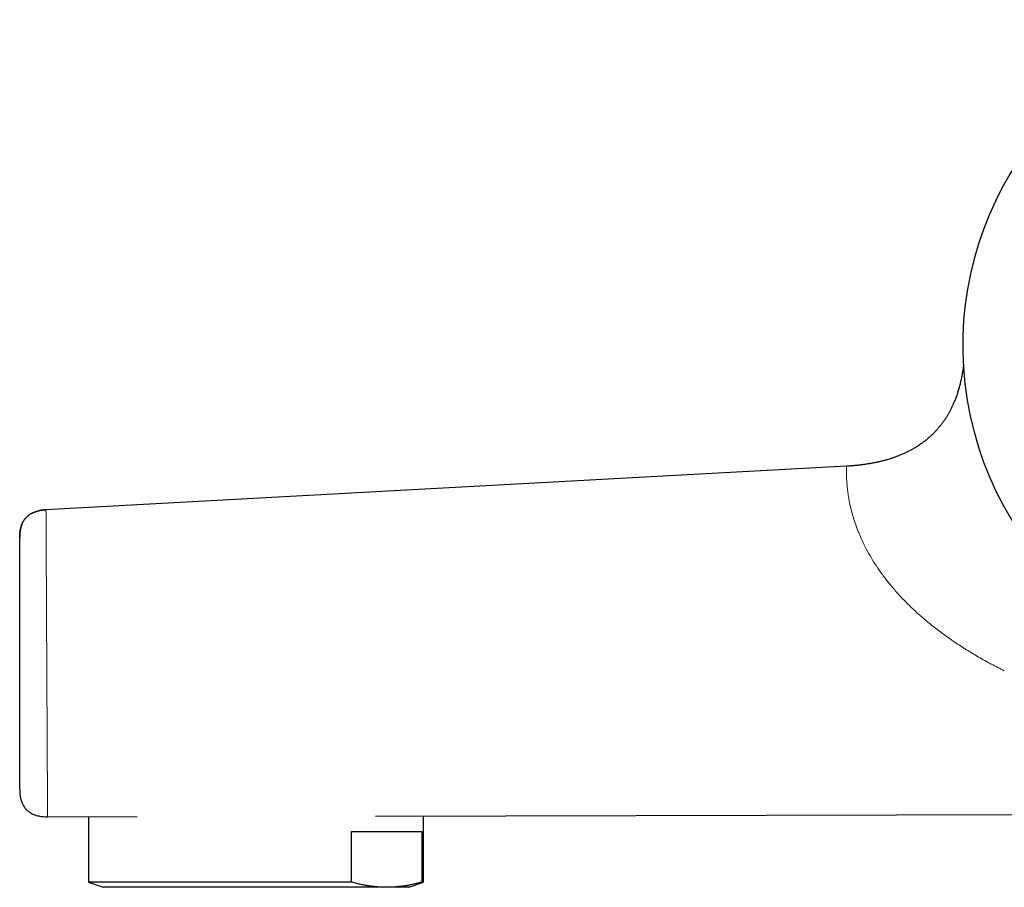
# Model space of a CAD drawing. Header units: millimetres. Extents: x 8 to 878, y 12 to 415.
# Tile 1 of 19: x 28 to 98, y 342 to 404. Entities that reach past the tile are written whole.
import ezdxf

# ---------------------------------------------------------------- set-up
doc = ezdxf.new("R2010")
doc.units = ezdxf.units.MM

msp = doc.modelspace()

# ---------------------------------------------------------------- linework, layer by layer
at = {"color": 7, "linetype": 'Continuous', "lineweight": 30}
for p, q in [((87.074, 371.966), (29.492, 368.83)), ((29.605, 346.731), (36.043, 346.746)), ((32.551, 346.738), (32.551, 342.037)), ((53.187, 346.785), (113.237, 346.923)), ((56.651, 342.037), (56.651, 346.793)), ((56.555, 345.655), (51.438, 345.655)), ((51.438, 345.655), (51.438, 342.037)), ((56.555, 342.037), (56.555, 345.655)), ((32.551, 342.037), (33.601, 341.655)), ((51.438, 342.037), (32.551, 342.037)), ((53.996, 341.655), (33.601, 341.655)), ((55.601, 341.655), (53.996, 341.655)), ((55.601, 341.655), (56.651, 342.037)), ((56.651, 342.037), (56.555, 342.037))]:
    msp.add_line(p, q, dxfattribs=at)
at = {"color": 7, "linetype": 'Continuous', "lineweight": 30, "flags": 128}
msp.add_lwpolyline([(29.492, 368.83), (29.492, 368.83)], dxfattribs=at)
at = {"color": 7, "linetype": 'Continuous', "lineweight": 30}
msp.add_arc((119.601, 380.655), 24.172, 104.03649, 0, dxfattribs=at)
for points, knots in [([(95.476, 379.183), (95.473, 379.165), (95.462, 379.068), (95.437, 378.894), (95.4, 378.66), (95.357, 378.425), (95.307, 378.181), (95.249, 377.928), (95.183, 377.667), (95.107, 377.403), (95.021, 377.136), (94.926, 376.867), (94.827, 376.617), (94.728, 376.387), (94.631, 376.178), (94.529, 375.976), (94.422, 375.78), (94.312, 375.591), (94.193, 375.4), (94.064, 375.209), (93.925, 375.017), (93.782, 374.833), (93.634, 374.657), (93.483, 374.489), (93.345, 374.344), (93.221, 374.223), (93.113, 374.121), (93.002, 374.022), (92.887, 373.923), (92.765, 373.824), (92.636, 373.722), (92.498, 373.62), (92.351, 373.517), (92.194, 373.413), (92.025, 373.307), (91.844, 373.201), (91.652, 373.095), (91.448, 372.991), (91.248, 372.896), (91.053, 372.81), (90.865, 372.732), (90.669, 372.656), (90.464, 372.582), (90.257, 372.513), (90.048, 372.448), (89.837, 372.388), (89.617, 372.331), (89.389, 372.276), (89.153, 372.225), (88.907, 372.177), (88.659, 372.134), (88.41, 372.095), (88.16, 372.061), (87.901, 372.031), (87.633, 372.005), (87.357, 371.983), (87.169, 371.971), (87.074, 371.966)], [0, 0, 0, 0, 0.004617, 0.023782, 0.043093, 0.062577, 0.082464, 0.104023, 0.126039, 0.148493, 0.17137, 0.194656, 0.218345, 0.237237, 0.2561, 0.274608, 0.292782, 0.310644, 0.328213, 0.347849, 0.367161, 0.386177, 0.404922, 0.423419, 0.441693, 0.453857, 0.465937, 0.477936, 0.490221, 0.503151, 0.516491, 0.53048, 0.545133, 0.560471, 0.576813, 0.593912, 0.611798, 0.630502, 0.650063, 0.666057, 0.682624, 0.699787, 0.717569, 0.735994, 0.753325, 0.771231, 0.789734, 0.808856, 0.828622, 0.849055, 0.870181, 0.890179, 0.910803, 0.932074, 0.954016, 0.97665, 1, 1, 1, 1]), ([(87.074, 371.966), (87.074, 371.966), (87.074, 371.966), (87.074, 371.966), (87.074, 371.966), (87.074, 371.966), (87.074, 371.966), (87.074, 371.966), (87.074, 371.966)], [0, 0, 0, 0, 0.019668, 0.045711, 0.209409, 0.501728, 0.87377, 1, 1, 1, 1]), ([(27.601, 366.833), (27.602, 366.894), (27.603, 367.015), (27.618, 367.191), (27.641, 367.359), (27.674, 367.517), (27.714, 367.659), (27.76, 367.785), (27.809, 367.896), (27.865, 368.002), (27.928, 368.101), (27.997, 368.193), (28.072, 368.28), (28.155, 368.36), (28.244, 368.434), (28.339, 368.502), (28.441, 368.564), (28.55, 368.619), (28.673, 368.671), (28.813, 368.719), (28.969, 368.761), (29.135, 368.793), (29.31, 368.817), (29.43, 368.826), (29.492, 368.83)], [0, 0, 0, 0, 0.059325, 0.115941, 0.170037, 0.221826, 0.271553, 0.311618, 0.35062, 0.388749, 0.42621, 0.463219, 0.5, 0.536781, 0.57379, 0.611251, 0.64938, 0.688382, 0.728447, 0.778174, 0.829963, 0.884059, 0.940675, 1, 1, 1, 1]), ([(29.492, 368.83), (29.43, 368.826), (29.31, 368.817), (29.135, 368.793), (28.969, 368.761), (28.813, 368.719), (28.673, 368.671), (28.55, 368.619), (28.441, 368.564), (28.339, 368.502), (28.244, 368.434), (28.155, 368.36), (28.072, 368.28), (27.997, 368.193), (27.928, 368.101), (27.865, 368.002), (27.809, 367.896), (27.76, 367.785), (27.714, 367.659), (27.674, 367.517), (27.641, 367.359), (27.618, 367.191), (27.603, 367.015), (27.602, 366.894), (27.601, 366.833)], [0, 0, 0, 0, 0.059325, 0.115941, 0.170037, 0.221826, 0.271553, 0.311618, 0.35062, 0.388749, 0.42621, 0.463219, 0.5, 0.536781, 0.57379, 0.611251, 0.64938, 0.688382, 0.728447, 0.778174, 0.829963, 0.884059, 0.940675, 1, 1, 1, 1]), ([(27.601, 348.731), (27.601, 348.733), (27.601, 348.735), (27.601, 348.754), (27.601, 348.784), (27.601, 348.826), (27.601, 348.881), (27.601, 348.946), (27.601, 349.021), (27.601, 349.105), (27.601, 349.2), (27.601, 349.304), (27.601, 349.421), (27.601, 349.551), (27.601, 349.694), (27.601, 349.847), (27.601, 350.012), (27.601, 350.188), (27.601, 350.37), (27.601, 350.559), (27.601, 350.752), (27.601, 350.953), (27.601, 351.163), (27.601, 351.385), (27.601, 351.618), (27.601, 351.864), (27.601, 352.118), (27.601, 352.381), (27.601, 352.651), (27.601, 352.923), (27.601, 353.196), (27.601, 353.468), (27.601, 353.745), (27.601, 354.027), (27.601, 354.32), (27.601, 354.623), (27.601, 354.935), (27.601, 355.252), (27.601, 355.572), (27.601, 355.896), (27.601, 356.217), (27.601, 356.532), (27.601, 356.841), (27.601, 357.152), (27.601, 357.463), (27.601, 357.781), (27.601, 358.107), (27.601, 358.438), (27.601, 358.769), (27.601, 359.099), (27.601, 359.427), (27.601, 359.747), (27.601, 360.057), (27.601, 360.358), (27.601, 360.655), (27.601, 360.948), (27.601, 361.244), (27.601, 361.543), (27.601, 361.842), (27.601, 362.136), (27.601, 362.424), (27.601, 362.707), (27.601, 362.978), (27.601, 363.236), (27.601, 363.482), (27.601, 363.722), (27.601, 363.953), (27.601, 364.183), (27.601, 364.408), (27.601, 364.629), (27.601, 364.841), (27.601, 365.044), (27.601, 365.238), (27.601, 365.418), (27.601, 365.585), (27.601, 365.74), (27.601, 365.884), (27.601, 366.019), (27.601, 366.146), (27.601, 366.265), (27.601, 366.375), (27.601, 366.473), (27.601, 366.559), (27.601, 366.634), (27.601, 366.697), (27.601, 366.747), (27.601, 366.785), (27.601, 366.813), (27.601, 366.83), (27.601, 366.832), (27.601, 366.833)], [0, 0, 0, 0, 0.011646, 0.02328, 0.034917, 0.046573, 0.058263, 0.069996, 0.081034, 0.092047, 0.103049, 0.114053, 0.125072, 0.13668, 0.14828, 0.159886, 0.171515, 0.183182, 0.194908, 0.205947, 0.216964, 0.22797, 0.238981, 0.250008, 0.261625, 0.273232, 0.284845, 0.296481, 0.308154, 0.319871, 0.330894, 0.341893, 0.352881, 0.36387, 0.374875, 0.386528, 0.398172, 0.409823, 0.421496, 0.433207, 0.444915, 0.455904, 0.466868, 0.47782, 0.488774, 0.499743, 0.51142, 0.523087, 0.53476, 0.546455, 0.558187, 0.569897, 0.580878, 0.591834, 0.602777, 0.613721, 0.624678, 0.636354, 0.648019, 0.65969, 0.671381, 0.683109, 0.694835, 0.705841, 0.716821, 0.72779, 0.738759, 0.749742, 0.761392, 0.77303, 0.784671, 0.796331, 0.808026, 0.819763, 0.830803, 0.841816, 0.852817, 0.863818, 0.874832, 0.886447, 0.898051, 0.90966, 0.92129, 0.932956, 0.944711, 0.955794, 0.96685, 0.977894, 0.98894, 1, 1, 1, 1]), ([(27.601, 348.731), (27.602, 348.666), (27.603, 348.539), (27.619, 348.353), (27.643, 348.178), (27.678, 348.012), (27.721, 347.864), (27.769, 347.734), (27.822, 347.618), (27.881, 347.51), (27.947, 347.409), (28.02, 347.315), (28.101, 347.228), (28.188, 347.148), (28.282, 347.075), (28.384, 347.009), (28.492, 346.95), (28.607, 346.898), (28.738, 346.85), (28.886, 346.807), (29.051, 346.773), (29.227, 346.748), (29.413, 346.734), (29.54, 346.732), (29.605, 346.731)], [0, 0, 0, 0, 0.060131, 0.11734, 0.171819, 0.223794, 0.27352, 0.313456, 0.352224, 0.390033, 0.427105, 0.463679, 0.5, 0.536321, 0.572895, 0.609967, 0.647776, 0.686544, 0.72648, 0.776206, 0.828181, 0.88266, 0.939869, 1, 1, 1, 1]), ([(53.996, 341.655), (53.89, 341.656), (53.677, 341.658), (53.357, 341.678), (53.037, 341.709), (52.717, 341.752), (52.397, 341.806), (52.077, 341.872), (51.757, 341.948), (51.544, 342.007), (51.438, 342.037)], [0, 0, 0, 0, 0.124543, 0.249087, 0.373829, 0.498571, 0.623852, 0.749135, 0.874567, 1, 1, 1, 1]), ([(56.555, 342.037), (56.482, 342.016), (56.313, 341.969), (56.047, 341.903), (55.756, 341.838), (55.464, 341.783), (55.172, 341.737), (54.879, 341.7), (54.585, 341.674), (54.291, 341.658), (54.095, 341.656), (53.996, 341.655)], [0, 0, 0, 0, 0.085698, 0.199668, 0.313637, 0.42772, 0.541803, 0.656276, 0.770749, 0.885375, 1, 1, 1, 1])]:
    msp.add_open_spline(points, degree=3, knots=knots, dxfattribs=at)
at = {"color": 252, "linetype": 'Continuous', "lineweight": 0}
for points, knots in [([(98.419, 357.238), (98.104, 357.398), (97.479, 357.715), (96.57, 358.223), (95.693, 358.75), (94.852, 359.296), (94.048, 359.859), (93.284, 360.439), (92.565, 361.035), (91.888, 361.644), (91.256, 362.265), (90.67, 362.895), (90.134, 363.526), (89.649, 364.154), (89.213, 364.778), (88.826, 365.398), (88.485, 366.009), (88.19, 366.607), (87.939, 367.184), (87.73, 367.737), (87.557, 368.264), (87.418, 368.766), (87.308, 369.24), (87.224, 369.681), (87.163, 370.087), (87.12, 370.455), (87.09, 370.814), (87.073, 371.15), (87.067, 371.448), (87.067, 371.68), (87.07, 371.809), (87.071, 371.875), (87.072, 371.906), (87.073, 371.931), (87.074, 371.95), (87.074, 371.962), (87.074, 371.966), (87.074, 371.966), (87.074, 371.966)], [0, 0, 0, 0, 0.0396682, 0.0786192, 0.1168283, 0.1542791, 0.1909647, 0.2267955, 0.2617416, 0.2959125, 0.3294239, 0.3622429, 0.3941587, 0.4251307, 0.4553838, 0.4851522, 0.5146755, 0.5437871, 0.5722981, 0.6004092, 0.6283077, 0.6561659, 0.6840957, 0.7119721, 0.7396182, 0.767117, 0.7945559, 0.8289681, 0.8636064, 0.8982171, 0.9326508, 0.9434321, 0.9542098, 0.9649874, 0.9757683, 0.986556, 0.9973545, 1, 1, 1, 1]), ([(29.492, 368.83), (29.492, 368.828), (29.492, 368.825), (29.492, 368.802), (29.492, 368.764), (29.493, 368.711), (29.493, 368.645), (29.493, 368.565), (29.494, 368.474), (29.494, 368.372), (29.495, 368.257), (29.496, 368.129), (29.496, 367.986), (29.497, 367.826), (29.498, 367.65), (29.499, 367.46), (29.5, 367.258), (29.501, 367.044), (29.502, 366.822), (29.503, 366.594), (29.505, 366.359), (29.506, 366.114), (29.507, 365.857), (29.509, 365.585), (29.51, 365.297), (29.512, 364.994), (29.513, 364.683), (29.515, 364.364), (29.517, 364.035), (29.518, 363.705), (29.52, 363.374), (29.522, 363.041), (29.523, 362.701), (29.525, 362.354), (29.527, 361.995), (29.529, 361.625), (29.531, 361.243), (29.533, 360.858), (29.535, 360.469), (29.537, 360.075), (29.539, 359.686), (29.541, 359.3), (29.543, 358.919), (29.545, 358.537), (29.547, 358.155), (29.549, 357.766), (29.551, 357.369), (29.553, 356.967), (29.555, 356.565), (29.557, 356.164), (29.559, 355.764), (29.561, 355.374), (29.563, 354.994), (29.565, 354.625), (29.567, 354.261), (29.568, 353.902), (29.57, 353.541), (29.572, 353.178), (29.574, 352.814), (29.576, 352.455), (29.578, 352.103), (29.58, 351.758), (29.581, 351.428), (29.583, 351.113), (29.584, 350.814), (29.586, 350.522), (29.587, 350.24), (29.589, 349.96), (29.59, 349.685), (29.592, 349.414), (29.593, 349.154), (29.594, 348.906), (29.595, 348.671), (29.597, 348.452), (29.598, 348.25), (29.599, 348.063), (29.599, 347.887), (29.6, 347.723), (29.601, 347.568), (29.602, 347.422), (29.602, 347.287), (29.603, 347.167), (29.604, 347.061), (29.604, 346.97), (29.604, 346.895), (29.605, 346.835), (29.605, 346.789), (29.605, 346.756), (29.605, 346.735), (29.605, 346.733), (29.605, 346.731)], [0, 0, 0, 0, 0.011781, 0.023552, 0.035302, 0.04702, 0.058694, 0.070319, 0.081258, 0.092193, 0.10314, 0.114113, 0.125129, 0.136874, 0.148636, 0.160348, 0.172001, 0.183618, 0.195218, 0.206159, 0.217116, 0.228101, 0.239128, 0.250211, 0.261961, 0.273649, 0.285291, 0.296904, 0.308505, 0.32011, 0.331074, 0.342075, 0.353128, 0.364209, 0.375269, 0.386944, 0.398578, 0.410189, 0.421795, 0.433413, 0.445064, 0.4561, 0.467161, 0.478212, 0.489225, 0.500215, 0.511849, 0.523463, 0.535077, 0.54671, 0.558378, 0.570094, 0.581151, 0.592181, 0.603167, 0.614136, 0.6251, 0.636726, 0.648358, 0.660014, 0.671724, 0.683453, 0.695151, 0.706141, 0.717105, 0.728057, 0.739011, 0.74998, 0.761634, 0.773319, 0.785047, 0.79677, 0.808454, 0.820089, 0.831039, 0.841985, 0.852941, 0.863919, 0.874934, 0.886669, 0.898422, 0.910131, 0.921785, 0.933403, 0.945004, 0.955943, 0.966897, 0.977881, 0.98891, 1, 1, 1, 1])]:
    msp.add_open_spline(points, degree=3, knots=knots, dxfattribs=at)

doc.saveas('drawing.dxf')
